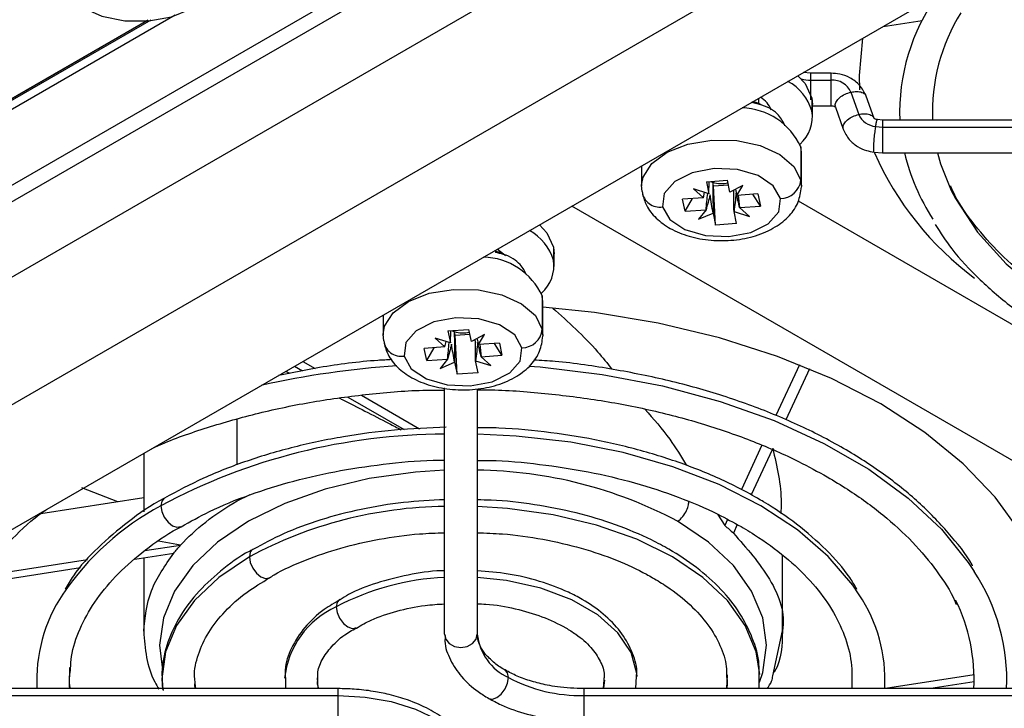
# Model space of a CAD drawing. Header units: millimetres. Extents: x 12 to 1209, y -252 to 1182.
# Tile 11 of 162: x 980 to 1028, y -187 to -153. Entities that reach past the tile are written whole.
import ezdxf

# ---------------------------------------------------------------- set-up
doc = ezdxf.new("R2010")
doc.units = ezdxf.units.MM

msp = doc.modelspace()

# ---------------------------------------------------------------- linework, layer by layer
at = {"color": 7, "linetype": 'Continuous', "lineweight": 25}
for p, q in [((891.819, -212.456), (1047.246, -122.73)), ((1047.947, -123.135), (891.813, -213.269)), ((1051.135, -124.976), (888.624, -218.792)), ((1056.531, -128.091), (893.835, -222.013)), ((902.943, -222.843), (1058.03, -133.313)), ((987.99, -153.236), (943.476, -178.933)), ((944.002, -178.137), (986.829, -153.462)), ((986.658, -153.477), (944.029, -178.037)), ((944.03, -178.033), (986.651, -153.477)), ((1022.573, -153.782), (1024.477, -153.488)), ((1019.039, -156.07), (1018.668, -156.036)), ((1020.03, -156.072), (1019.039, -156.072)), ((1019.039, -156.404), (1020.03, -156.404)), ((1020.992, -156.995), (1021.373, -158.081)), ((1022.123, -158.282), (1021.741, -157.196)), ((1016.478, -157.3), (1016.478, -157.587)), ((1019.092, -157.284), (1019.092, -157.912)), ((1019.092, -157.284), (1019.125, -157.595)), ((1019.125, -158.224), (1019.125, -157.595)), ((1019.125, -157.661), (1020.03, -157.661)), ((1020.242, -157.719), (1020.624, -158.805)), ((1022.208, -158.665), (1022.53, -158.699)), ((1022.532, -158.361), (1022.29, -158.336)), ((1044.03, -158.361), (1022.53, -158.361)), ((1022.53, -158.361), (1022.53, -158.699)), ((1022.53, -158.699), (1022.53, -159.961)), ((1022.53, -158.699), (1044.03, -158.699)), ((1018.546, -159.666), (1018.546, -161.299)), ((1018.575, -159.939), (1018.546, -159.666)), ((1018.575, -161.572), (1018.575, -159.939)), ((1022.126, -159.919), (1022.529, -159.961)), ((1022.53, -159.961), (1044.03, -159.961)), ((1010.775, -160.593), (1010.775, -161.572)), ((1010.804, -161.845), (1010.775, -161.539)), ((1013.94, -161.365), (1014.962, -161.293)), ((1013.94, -161.365), (1014.064, -161.952)), ((1014.064, -161.952), (1014.072, -161.355)), ((1014.283, -161.57), (1014.246, -161.394)), ((1014.283, -161.57), (1015.01, -161.518)), ((1015.086, -161.88), (1014.962, -161.293)), ((1015.719, -161.549), (1015.086, -161.88)), ((1015.431, -162.035), (1015.719, -161.549)), ((1018.546, -161.299), (1018.575, -161.605)), ((1014.064, -161.952), (1013.312, -161.718)), ((1013.312, -161.718), (1013.794, -162.151)), ((1013.794, -162.151), (1013.843, -161.883)), ((1014.388, -163.484), (1014.283, -161.57)), ((1015.363, -161.735), (1015.431, -162.035)), ((1016.448, -161.964), (1015.431, -162.035)), ((1015.496, -162.031), (1015.556, -162.626)), ((1016.573, -162.554), (1016.21, -161.981)), ((1016.448, -161.964), (1016.573, -162.554)), ((1013.794, -162.151), (1012.777, -162.223)), ((1012.902, -162.813), (1012.777, -162.223)), ((1012.902, -162.813), (1013.265, -162.188)), ((1018.426, -162.305), (1045.581, -177.981)), ((1042.037, -182.583), (1007.36, -162.564)), ((1012.902, -162.813), (1013.919, -162.741)), ((1013.919, -162.741), (1013.556, -163.195)), ((1013.556, -163.195), (1014.264, -162.897)), ((1014.264, -162.897), (1014.388, -163.484)), ((1015.411, -163.412), (1015.286, -162.825)), ((1015.286, -162.825), (1016.039, -163.058)), ((1015.556, -162.626), (1016.573, -162.554)), ((1016.039, -163.058), (1015.556, -162.626)), ((1015.411, -163.412), (1014.388, -163.484)), ((1003.644, -164.709), (1003.644, -164.822)), ((1003.743, -164.653), (1004.031, -164.891)), ((1006.47, -164.57), (1006.47, -165.199)), ((1006.47, -164.57), (1006.503, -164.882)), ((1006.503, -165.51), (1006.503, -164.882)), ((1005.924, -166.952), (1005.924, -168.585)), ((1005.953, -167.225), (1005.924, -166.952)), ((1005.953, -168.858), (1005.953, -167.225)), ((998.153, -167.879), (998.153, -168.858)), ((1001.318, -168.651), (1002.34, -168.579)), ((1001.318, -168.651), (1001.442, -169.238)), ((1001.442, -169.238), (1001.45, -168.642)), ((1001.661, -168.856), (1001.624, -168.681)), ((1002.464, -169.166), (1002.34, -168.579)), ((1005.924, -168.585), (1005.953, -168.891)), ((998.182, -169.131), (998.154, -168.825)), ((1001.442, -169.238), (1000.69, -169.005)), ((1000.69, -169.005), (1001.172, -169.437)), ((1001.172, -169.437), (1001.222, -169.17)), ((1001.661, -168.856), (1002.388, -168.805)), ((1001.766, -170.77), (1001.661, -168.856)), ((1003.097, -168.835), (1002.464, -169.166)), ((1002.747, -169.049), (1002.81, -169.322)), ((1002.81, -169.322), (1003.097, -168.835)), ((1001.172, -169.437), (1000.155, -169.509)), ((1000.28, -170.099), (1000.155, -169.509)), ((1000.28, -170.099), (1000.643, -169.475)), ((1003.826, -169.25), (1002.81, -169.322)), ((1002.874, -169.317), (1002.934, -169.912)), ((1003.951, -169.84), (1003.588, -169.267)), ((1003.826, -169.25), (1003.951, -169.84)), ((994.231, -170.143), (994.825, -170.486)), ((1000.28, -170.099), (1001.297, -170.028)), ((1001.297, -170.028), (1000.934, -170.482)), ((1000.934, -170.482), (1001.642, -170.183)), ((1001.642, -170.183), (1001.766, -170.77)), ((1002.789, -170.698), (1002.664, -170.111)), ((1002.664, -170.111), (1003.417, -170.345)), ((1002.934, -169.912), (1003.951, -169.84)), ((1003.417, -170.345), (1002.934, -169.912)), ((993.826, -170.377), (994.216, -170.603)), ((1018.476, -170.303), (1017.328, -172.777)), ((1018.976, -170.507), (1017.818, -173.002)), ((1002.789, -170.698), (1001.766, -170.77)), ((1001.147, -183.455), (1001.147, -171.438)), ((1002.747, -171.483), (1002.747, -183.455)), ((996.435, -171.884), (999.183, -173.47)), ((997.091, -171.794), (999.923, -173.429)), ((991.026, -175.196), (991.026, -172.962)), ((1016.649, -174.239), (1015.647, -176.399)), ((1017.142, -174.457), (1016.122, -176.656)), ((986.459, -174.63), (986.459, -177.481)), ((983.421, -176.298), (985.176, -176.99)), ((981.434, -177.568), (986.459, -176.791)), ((991.026, -176.95), (991.663, -176.648)), ((1014.474, -177.595), (1014.832, -178.155)), ((1014.97, -177.857), (1014.832, -178.155)), ((1015.447, -178.11), (1015.255, -178.523)), ((986.518, -179.381), (988.263, -179.111)), ((988.263, -179.111), (987.174, -178.927)), ((978.571, -180.611), (983.721, -179.814)), ((986.019, -179.801), (987.923, -179.507)), ((986.459, -179.733), (986.459, -183.316)), ((1017.648, -183.316), (1017.648, -179.607)), ((978.343, -180.989), (983.372, -180.211)), ((1017.18, -185.489), (1017.648, -183.305)), ((1010.496, -186.119), (1010.527, -185.505)), ((1014.947, -185.441), (1014.926, -186.119)), ((1016.517, -186.119), (1016.51, -185.414)), ((1027.01, -185.449), (1022.683, -186.119)), ((989.008, -186.119), (988.979, -185.858)), ((993.376, -185.614), (993.389, -186.119)), ((1008.925, -185.69), (1008.888, -186.119)), ((1027.011, -185.792), (1024.899, -186.119)), ((995.947, -186.119), (974.447, -186.119)), ((974.447, -186.457), (995.947, -186.457)), ((995.947, -186.457), (995.947, -186.119)), ((995.947, -187.719), (995.947, -186.457)), ((1029.447, -186.119), (1007.947, -186.119)), ((1007.947, -186.119), (1007.947, -186.457)), ((1007.947, -186.457), (1029.447, -186.457)), ((1007.947, -186.457), (1007.947, -187.719))]:
    msp.add_line(p, q, dxfattribs=at)
at = {"color": 7, "linetype": 'Continuous', "lineweight": 25, "flags": 128}
for points in [[(983.469, -152.865), (984.418, -153.28), (985.534, -153.504), (986.707, -153.516), (987.823, -153.314), (988.772, -152.918), (989.462, -152.368), (989.824, -151.716), (989.825, -151.027), (989.462, -150.368), (988.773, -149.804)], [(1021.564, -154.365), (1021.393, -156.177), (1021.418, -156.876)], [(1018.401, -156.191), (1018.761, -156.578), (1019.092, -157.284)], [(1010.775, -161.539), (1010.847, -161.141), (1011.265, -160.479), (1012.017, -159.924), (1013.029, -159.531), (1014.202, -159.337), (1015.421, -159.362), (1016.568, -159.603), (1017.529, -160.037), (1018.211, -160.621), (1018.546, -161.299)], [(1025.224, -159.961), (1025.376, -160.495), (1025.898, -161.796)], [(1017.554, -162.185), (1017.2, -161.565), (1016.462, -161.07), (1015.452, -160.775), (1014.323, -160.727), (1013.248, -160.931), (1012.391, -161.357), (1011.881, -161.94), (1011.796, -162.591)], [(1025.898, -161.796), (1026.1, -162.191), (1027.174, -163.825), (1028.58, -165.372), (1030.3, -166.81), (1032.307, -168.118), (1034.572, -169.277), (1037.063, -170.269), (1039.743, -171.081), (1042.573, -171.701), (1045.512, -172.119), (1048.517, -172.33), (1049.23, -172.349)], [(1011.796, -162.591), (1012.15, -163.212), (1012.888, -163.707), (1013.898, -164.001), (1015.027, -164.05), (1016.102, -163.846), (1016.959, -163.42), (1017.469, -162.837), (1017.554, -162.185)], [(1005.779, -163.477), (1006.139, -163.864), (1006.47, -164.57)], [(998.154, -168.825), (998.225, -168.427), (998.643, -167.766), (999.395, -167.211), (1000.407, -166.817), (1001.58, -166.623), (1002.8, -166.648), (1003.946, -166.89), (1004.907, -167.324), (1005.589, -167.908), (1005.924, -168.585)], [(1030.899, -184.292), (1030.903, -183.996), (1030.722, -182.131), (1030.18, -180.29), (1029.284, -178.495), (1028.046, -176.77), (1026.481, -175.135), (1024.609, -173.612), (1022.453, -172.219), (1020.041, -170.975), (1017.402, -169.894), (1014.571, -168.991), (1011.582, -168.276), (1008.473, -167.759), (1005.953, -167.494)], [(1004.932, -169.472), (1004.578, -168.851), (1003.84, -168.356), (1002.83, -168.062), (1001.701, -168.013), (1000.627, -168.217), (999.769, -168.643), (999.259, -169.226), (999.175, -169.878)], [(999.175, -169.878), (999.528, -170.498), (1000.266, -170.993), (1001.277, -171.288), (1002.405, -171.337), (1003.48, -171.132), (1004.337, -170.706), (1004.847, -170.123), (1004.932, -169.472)], [(1005.27, -170.371), (1005.812, -170.413), (1008.849, -170.775), (1011.792, -171.338), (1014.602, -172.095), (1017.242, -173.035), (1019.674, -174.145), (1021.867, -175.411), (1023.79, -176.815), (1025.418, -178.338), (1026.728, -179.961), (1027.014, -180.395)], [(1021.401, -181.535), (1021.085, -181.068), (1019.887, -179.665), (1018.381, -178.364), (1016.595, -177.188), (1014.558, -176.157), (1012.305, -175.288), (1009.874, -174.596), (1007.309, -174.093), (1004.651, -173.788), (1002.747, -173.695)], [(1001.147, -175.46), (999.736, -175.549), (997.475, -175.862), (995.327, -176.376), (993.345, -177.077), (991.577, -177.948), (990.068, -178.969), (988.853, -180.113), (987.963, -181.353), (987.421, -182.658), (987.238, -183.996), (987.356, -185.074)], [(987.466, -176.821), (987.465, -176.822), (987.342, -176.963), (987.299, -177.188)], [(987.299, -177.188), (987.342, -177.463), (987.465, -177.746), (987.649, -177.993), (987.865, -178.168), (988.082, -178.243), (988.265, -178.208), (988.276, -178.201)], [(1016.548, -185.435), (1016.372, -184.325), (1015.837, -183.039), (1014.96, -181.816), (1013.763, -180.688), (1012.274, -179.682), (1010.532, -178.823), (1008.578, -178.132), (1006.46, -177.626), (1004.232, -177.317), (1002.747, -177.226)], [(1016.535, -185.799), (1016.686, -185.334), (1016.868, -183.996), (1016.686, -182.658), (1016.143, -181.353), (1015.253, -180.113), (1014.039, -178.969), (1012.529, -177.948)], [(991.791, -179.313), (991.786, -179.316), (991.663, -179.457), (991.62, -179.682)], [(991.62, -179.682), (990.131, -180.688), (988.934, -181.816), (988.057, -183.039), (987.522, -184.325), (987.342, -185.644), (987.369, -186.157)], [(991.62, -179.682), (991.663, -179.957), (991.786, -180.24), (991.969, -180.487), (992.186, -180.662), (992.402, -180.737), (992.586, -180.702), (992.595, -180.696)], [(1010.555, -185.524), (1010.545, -185.384), (1010.264, -184.358), (1009.619, -183.388), (1008.638, -182.516), (1007.366, -181.781), (1005.856, -181.215), (1004.176, -180.843), (1002.747, -180.695)], [(996.038, -181.756), (996.025, -181.763), (995.902, -181.904), (995.859, -182.13)], [(995.859, -182.13), (995.902, -182.404), (996.025, -182.687), (996.208, -182.935), (996.425, -183.109), (996.641, -183.185), (996.825, -183.149), (996.839, -183.14)], [(1001.147, -183.455), (1001.208, -183.705), (1001.381, -183.917), (1001.641, -184.059), (1001.947, -184.108), (1002.253, -184.059), (1002.513, -183.917), (1002.686, -183.705), (1002.747, -183.455)], [(982.85, -186.119), (982.843, -186.021), (982.856, -185.094)], [(1003.305, -186.597), (1003.488, -186.633), (1003.704, -186.558), (1003.921, -186.383), (1004.104, -186.135), (1004.227, -185.853), (1004.27, -185.578)], [(1004.27, -185.578), (1004.227, -185.353), (1004.106, -185.212)], [(988.968, -186.119), (988.953, -185.954), (988.949, -185.886)], [(994.986, -186.119), (994.981, -186.097), (994.938, -185.599)], [(1008.956, -185.7), (1008.913, -186.097), (1008.909, -186.119)], [(995.947, -186.457), (997.274, -186.532), (998.549, -186.756), (999.725, -187.119), (1000.755, -187.607), (1001.601, -188.202), (1002.23, -188.88), (1002.616, -189.617), (1002.747, -190.383)]]:
    msp.add_lwpolyline(points, dxfattribs=at)
at = {"color": 7, "linetype": 'Continuous', "lineweight": 25}
for centre, radius, start, end in [((1033.271, -158.006), 9.899, 144.5097, 182.0527), ((1034.142, -157.979), 9.171, 147.9572, 182.3848), ((1016.685, -158.665), 2.522, 17.3654, 60.6403), ((1019.033, -154.427), 1.977, 256.3008, 270.1575), ((1020.084, -157.394), 0.992, 23.7275, 93.0846), ((1016.008, -158.252), 1.157, 18.8669, 60.5887), ((1015.586, -161.014), 3.253, 24.4952, 88.4009), ((1017.304, -158.18), 1.808, 311.8204, 8.5057), ((1022.26, -157.703), 0.964, 203.0711, 266.8927), ((1036.161, -153.76), 15.325, 203.858, 233.4634), ((1033.69, -157.537), 10.369, 193.5202, 213.0873), ((1014.57, -160.427), 1.021, 244.8798, 251.4764), ((1014.676, -160.06), 1.402, 252.1295, 282.9389), ((1017.555, -161.188), 0.998, 269.9295, 353.6104), ((1011.646, -161.758), 0.847, 185.8986, 280.21), ((1004.063, -165.951), 2.522, 17.3654, 60.6403), ((1002.965, -168.301), 3.253, 24.4952, 88.401), ((1004.682, -165.466), 1.808, 311.8204, 8.5057), ((1001.948, -167.713), 1.021, 244.8798, 251.4764), ((1002.054, -167.346), 1.402, 252.1295, 282.9389), ((1004.933, -168.474), 0.998, 269.9295, 353.6104), ((999.024, -169.044), 0.847, 185.8986, 280.21), ((1001.689, -213.486), 43.224, 93.8045, 102.6816), ((1001.246, -203.277), 29.583, 90.1915, 118.1279), ((1002.526, -196.739), 21.287, 61.9712, 89.4044), ((993.603, -188.99), 13.38, 118.1083, 146.034), ((1001.393, -197.881), 20.657, 90.6827, 118.237), ((1001.632, -192.949), 12.263, 92.266, 118.0843), ((1018.905, -185.723), 9.702, 357.6598, 33.3041), ((988.752, -185.695), 7.516, 146.2045, 183.2322), ((1015.141, -185.697), 7.517, 357.1854, 33.6212), ((997.609, -186.051), 4.294, 114.0533, 174.1878), ((1018.197, -185.676), 8.812, 357.1218, 26.1251), ((1005.35, -183.196), 2.615, 185.6948, 245.6253), ((1007.797, -178.955), 7.503, 241.9598, 271.1441)]:
    msp.add_arc(centre, radius, start, end, dxfattribs=at)
for points, knots in [([(1019.039, -156.404), (1019.039, -156.302), (1019.039, -156.207), (1019.039, -156.084), (1019.039, -156.059), (1019.039, -156.075)], [0, 0, 0, 0, 0.5, 0.5, 1, 1, 1, 1]), ([(1020.03, -156.404), (1020.03, -156.302), (1020.03, -156.207), (1020.03, -156.084), (1020.03, -156.059), (1020.03, -156.075)], [0, 0, 0, 0, 0.5, 0.5, 1, 1, 1, 1]), ([(1021.741, -157.194), (1021.647, -157.005), (1021.468, -156.641), (1020.979, -156.284), (1020.487, -156.098), (1020.171, -156.079), (1020.03, -156.07)], [0, 0, 0, 0, 0.300525, 0.576468, 0.811155, 1, 1, 1, 1]), ([(1019.039, -157.377), (1019.039, -157.351), (1019.039, -157.251), (1019.039, -156.999), (1019.039, -156.676), (1019.039, -156.492), (1019.039, -156.404)], [0, 0, 0, 0, 0.103738, 0.41113, 0.717534, 1, 1, 1, 1]), ([(1020.03, -157.645), (1020.03, -157.647), (1020.03, -157.651), (1020.03, -157.526), (1020.03, -157.304), (1020.03, -157.002), (1020.03, -156.675), (1020.03, -156.492), (1020.03, -156.404)], [0, 0, 0, 0, 0.1052771, 0.2790384, 0.4527998, 0.640474, 0.8275444, 1, 1, 1, 1]), ([(1020.256, -157.715), (1020.244, -157.689), (1020.21, -157.612), (1020.27, -157.447), (1020.436, -157.253), (1020.696, -157.084), (1020.896, -157.024), (1020.992, -156.995)], [0, 0, 0, 0, 0.107753, 0.322796, 0.555058, 0.786573, 1, 1, 1, 1]), ([(1020.992, -156.995), (1021.088, -156.979), (1021.288, -156.945), (1021.543, -156.993), (1021.701, -157.086), (1021.722, -157.173), (1021.728, -157.201)], [0, 0, 0, 0, 0.271098, 0.565171, 0.860192, 1, 1, 1, 1]), ([(1017.775, -158.632), (1017.692, -158.459), (1017.505, -158.069), (1016.867, -157.657), (1016.307, -157.539), (1016.129, -157.502)], [0, 0, 0, 0, 0.353316, 0.794758, 1, 1, 1, 1]), ([(1016.642, -157.628), (1016.605, -157.602), (1016.489, -157.523), (1016.305, -157.493), (1016.179, -157.473)], [0, 0, 0, 0, 0.3178698, 1, 1, 1, 1]), ([(1020.03, -157.661), (1020.044, -157.662), (1020.074, -157.662), (1020.133, -157.671), (1020.197, -157.691), (1020.237, -157.717), (1020.239, -157.718), (1020.24, -157.718)], [0, 0, 0, 0, 0.094538, 0.202617, 0.455996, 0.75236, 1, 1, 1, 1]), ([(1020.638, -158.801), (1020.626, -158.775), (1020.591, -158.698), (1020.652, -158.532), (1020.817, -158.338), (1021.078, -158.17), (1021.278, -158.11), (1021.373, -158.081)], [0, 0, 0, 0, 0.108142, 0.323092, 0.555252, 0.786666, 1, 1, 1, 1]), ([(1021.373, -158.081), (1021.47, -158.065), (1021.67, -158.031), (1021.923, -158.08), (1022.075, -158.164), (1022.095, -158.239), (1022.1, -158.256)], [0, 0, 0, 0, 0.286413, 0.597099, 0.908788, 1, 1, 1, 1]), ([(1022.127, -159.903), (1022.122, -159.904), (1022.11, -159.908), (1022.105, -159.782), (1022.112, -159.56), (1022.134, -159.26), (1022.169, -158.934), (1022.195, -158.753), (1022.208, -158.665)], [0, 0, 0, 0, 0.108162, 0.281363, 0.454564, 0.641633, 0.8281, 1, 1, 1, 1]), ([(1022.29, -158.336), (1022.265, -158.332), (1022.21, -158.323), (1022.155, -158.299), (1022.126, -158.279), (1022.125, -158.28), (1022.125, -158.281)], [0, 0, 0, 0, 0.210443, 0.473325, 0.781069, 1, 1, 1, 1]), ([(1022.208, -158.665), (1022.22, -158.592), (1022.246, -158.44), (1022.276, -158.332), (1022.287, -158.348), (1022.29, -158.353)], [0, 0, 0, 0, 0.3808011, 0.7938734, 1, 1, 1, 1]), ([(1020.624, -158.805), (1020.707, -158.978), (1020.866, -159.309), (1021.287, -159.652), (1021.715, -159.852), (1021.998, -159.898), (1022.125, -159.919)], [0, 0, 0, 0, 0.301459, 0.575919, 0.809956, 1, 1, 1, 1]), ([(1010.818, -161.982), (1010.873, -162.165), (1011.003, -162.595), (1011.465, -163.176), (1012.169, -163.691), (1013.086, -164.063), (1014.156, -164.258), (1015.283, -164.25), (1016.371, -164.034), (1017.305, -163.625), (1018.004, -163.06), (1018.468, -162.383), (1018.539, -161.872), (1018.574, -161.623)], [0, 0, 0, 0, 0.062565, 0.147478, 0.237096, 0.33425, 0.434176, 0.534109, 0.634967, 0.738023, 0.831678, 0.917887, 1, 1, 1, 1]), ([(1013.919, -162.741), (1013.945, -162.475), (1013.972, -162.205), (1014, -161.935), (1014, -161.932)], [0, 0, 0, 0, 0.98865, 1, 1, 1, 1]), ([(1015.286, -162.825), (1015.283, -162.545), (1015.279, -162.197), (1015.275, -161.849), (1015.274, -161.781)], [0, 0, 0, 0, 0.806004, 1, 1, 1, 1]), ([(1049.23, -171.995), (1049.023, -171.996), (1047.878, -172.002), (1045.804, -171.834), (1043.054, -171.488), (1040.394, -170.953), (1037.858, -170.257), (1035.477, -169.405), (1033.282, -168.41), (1031.3, -167.286), (1029.558, -166.05), (1028.067, -164.72), (1026.877, -163.311), (1026.147, -162.252), (1025.907, -161.661), (1025.869, -161.569)], [0, 0, 0, 0, 0.019391, 0.107324, 0.195231, 0.283092, 0.370886, 0.458597, 0.546211, 0.633725, 0.72116, 0.808569, 0.896039, 0.983767, 1, 1, 1, 1]), ([(1025.105, -163.458), (1025.364, -163.857), (1025.974, -164.794), (1027.268, -166.17), (1028.918, -167.584), (1030.831, -168.879), (1032.97, -170.044), (1035.313, -171.062), (1037.828, -171.923), (1040.486, -172.617), (1043.256, -173.141), (1046.104, -173.467), (1048.148, -173.618), (1049.229, -173.604), (1049.343, -173.603)], [0, 0, 0, 0, 0.067735, 0.159116, 0.25104, 0.343282, 0.435657, 0.528035, 0.620363, 0.712628, 0.804836, 0.896999, 0.989133, 1, 1, 1, 1]), ([(1004.129, -164.98), (1004.061, -164.929), (1003.936, -164.835), (1003.736, -164.797), (1003.644, -164.78)], [0, 0, 0, 0, 0.544558, 1, 1, 1, 1]), ([(1005.153, -165.919), (1005.07, -165.746), (1004.882, -165.357), (1004.285, -164.961), (1003.774, -164.85), (1003.644, -164.822)], [0, 0, 0, 0, 0.373516, 0.840197, 1, 1, 1, 1]), ([(1006.434, -167.535), (1007.19, -168.215), (1008.213, -169.134), (1009.096, -170.237), (1009.326, -170.524)], [0, 0, 0, 0, 0.739897, 1, 1, 1, 1]), ([(998.196, -169.268), (998.251, -169.451), (998.381, -169.882), (998.843, -170.463), (999.548, -170.977), (1000.464, -171.35), (1001.534, -171.545), (1002.661, -171.537), (1003.749, -171.321), (1004.683, -170.912), (1005.382, -170.347), (1005.846, -169.669), (1005.917, -169.159), (1005.952, -168.91)], [0, 0, 0, 0, 0.0625648, 0.1474782, 0.2370956, 0.3342499, 0.4341762, 0.5341091, 0.6349673, 0.7380226, 0.8316784, 0.9178868, 1, 1, 1, 1]), ([(1001.297, -170.028), (1001.323, -169.761), (1001.35, -169.491), (1001.378, -169.222), (1001.379, -169.219)], [0, 0, 0, 0, 0.98865, 1, 1, 1, 1]), ([(1002.664, -170.111), (1002.661, -169.831), (1002.657, -169.484), (1002.653, -169.135), (1002.652, -169.068)], [0, 0, 0, 0, 0.806004, 1, 1, 1, 1]), ([(998.579, -170.054), (998.349, -170.067), (997.156, -170.129), (995.291, -170.375), (993.712, -170.693), (993.048, -170.826)], [0, 0, 0, 0, 0.121313, 0.630271, 1, 1, 1, 1]), ([(1026.936, -180.13), (1026.928, -180.114), (1026.63, -179.549), (1025.769, -178.5), (1024.344, -177.006), (1022.623, -175.627), (1020.975, -174.565), (1019.183, -173.59), (1017.249, -172.701), (1014.773, -171.801), (1012.147, -171.063), (1009.399, -170.51), (1007.174, -170.178), (1005.863, -170.096), (1005.514, -170.074)], [0, 0, 0, 0, 0.002827, 0.102468, 0.202859, 0.303785, 0.403862, 0.457301, 0.558613, 0.659891, 0.761102, 0.862247, 0.963339, 1, 1, 1, 1]), ([(993.401, -170.623), (993.415, -170.63), (993.473, -170.658), (993.545, -170.694), (993.598, -170.721)], [0, 0, 0, 0, 0.253921, 1, 1, 1, 1]), ([(986.857, -174.4), (986.974, -174.345), (987.812, -173.952), (989.556, -173.355), (992.063, -172.634), (994.716, -172.087), (997.456, -171.721), (999.616, -171.539), (1000.851, -171.539), (1001.147, -171.539)], [0, 0, 0, 0, 0.029621, 0.211899, 0.394316, 0.576872, 0.759544, 0.9423, 1, 1, 1, 1]), ([(1002.747, -171.529), (1002.856, -171.528), (1003.903, -171.518), (1005.883, -171.671), (1008.639, -171.997), (1011.31, -172.514), (1013.862, -173.193), (1016.257, -174.031), (1018.251, -174.904), (1019.378, -175.526), (1019.836, -175.779)], [0, 0, 0, 0, 0.017086, 0.164366, 0.311606, 0.458772, 0.605831, 0.752753, 0.899514, 1, 1, 1, 1]), ([(996.028, -171.939), (996.079, -171.965), (996.806, -172.329), (997.825, -172.852), (998.833, -173.376), (999.031, -173.479)], [0, 0, 0, 0, 0.056974, 0.814981, 1, 1, 1, 1]), ([(1010.931, -172.472), (1011.353, -172.951), (1012.115, -173.816), (1012.702, -174.793), (1012.964, -175.229)], [0, 0, 0, 0, 0.55424, 1, 1, 1, 1]), ([(1001.234, -173.355), (1000.389, -173.39), (998.693, -173.459), (996.197, -173.796), (993.779, -174.298), (991.488, -174.98), (989.349, -175.809), (988.091, -176.487), (987.467, -176.823)], [0, 0, 0, 0, 0.165754, 0.332818, 0.49999, 0.667331, 0.834895, 1, 1, 1, 1]), ([(1021.291, -181.276), (1021.179, -181.083), (1020.785, -180.406), (1019.807, -179.33), (1018.404, -178.088), (1017.209, -177.28), (1016.211, -176.692), (1015.14, -176.113), (1013.409, -175.343), (1011.182, -174.589), (1008.817, -174.001), (1006.347, -173.6), (1004.308, -173.39), (1003.101, -173.382), (1002.747, -173.379)], [0, 0, 0, 0, 0.0417033, 0.1459993, 0.2513025, 0.3521133, 0.3698721, 0.4259256, 0.5321029, 0.6382241, 0.7442462, 0.8501775, 0.9560441, 1, 1, 1, 1]), ([(1017.176, -174.384), (1017.384, -175.269), (1017.632, -176.329), (1017.577, -177.393), (1017.568, -177.568)], [0, 0, 0, 0, 0.83602, 1, 1, 1, 1]), ([(988.284, -178.218), (988.737, -177.963), (989.767, -177.383), (991.625, -176.63), (993.771, -175.956), (996.061, -175.44), (998.448, -175.112), (1000.162, -174.957), (1001.064, -174.964), (1001.147, -174.965)], [0, 0, 0, 0, 0.133291, 0.302849, 0.472565, 0.642475, 0.812555, 0.982756, 1, 1, 1, 1]), ([(1002.747, -174.974), (1002.951, -174.974), (1003.974, -174.972), (1005.803, -175.149), (1008.18, -175.506), (1010.453, -176.046), (1012.579, -176.742), (1014.303, -177.478), (1015.258, -178.003), (1015.629, -178.208)], [0, 0, 0, 0, 0.0422318, 0.2124887, 0.3826544, 0.552663, 0.7224508, 0.8919655, 1, 1, 1, 1]), ([(1019.836, -175.779), (1020.173, -175.98), (1021.149, -176.563), (1022.585, -177.617), (1024.051, -178.954), (1025.209, -180.37), (1025.902, -181.401), (1026.12, -181.96), (1026.143, -182.019)], [0, 0, 0, 0, 0.112854, 0.327939, 0.543012, 0.758275, 0.974235, 1, 1, 1, 1]), ([(987.467, -176.823), (987.457, -176.828), (986.796, -177.165), (985.68, -177.964), (984.191, -179.218), (983.168, -180.328), (982.748, -181.038), (982.619, -181.256)], [0, 0, 0, 0, 0.0046818, 0.2938699, 0.5833023, 0.8722893, 1, 1, 1, 1]), ([(1001.147, -176.893), (1000.478, -176.929), (999.094, -177.002), (997.057, -177.342), (995.084, -177.855), (993.295, -178.508), (992.279, -179.06), (991.795, -179.322)], [0, 0, 0, 0, 0.193188, 0.39929, 0.605675, 0.812495, 1, 1, 1, 1]), ([(1016.51, -185.414), (1016.513, -185.254), (1016.524, -184.659), (1016.216, -183.643), (1015.602, -182.408), (1014.678, -181.247), (1013.511, -180.205), (1012.33, -179.422), (1011.014, -178.72), (1009.526, -178.094), (1007.6, -177.512), (1005.552, -177.118), (1003.916, -176.916), (1002.973, -176.909), (1002.747, -176.908)], [0, 0, 0, 0, 0.034859, 0.130095, 0.225697, 0.322828, 0.421648, 0.514337, 0.567445, 0.667861, 0.768181, 0.868357, 0.968418, 1, 1, 1, 1]), ([(978.254, -181.136), (978.395, -180.889), (978.819, -180.145), (979.867, -178.967), (980.884, -177.957), (981.579, -177.463), (981.691, -177.383)], [0, 0, 0, 0, 0.186021, 0.558585, 0.928676, 1, 1, 1, 1]), ([(988.263, -179.111), (988.616, -178.726), (989.024, -178.348), (989.948, -177.622), (990.463, -177.275), (991.026, -176.95)], [0, 0, 0, 0, 0.5, 0.5, 1, 1, 1, 1]), ([(1012.529, -177.948), (1012.621, -177.895), (1012.712, -177.813), (1012.865, -177.624), (1012.926, -177.52), (1013.014, -177.324), (1013.042, -177.232), (1013.075, -177.074), (1013.08, -177.006), (1013.08, -176.95)], [0, 0, 0, 0, 0.25, 0.25, 0.5, 0.5, 0.75, 0.75, 1, 1, 1, 1]), ([(982.892, -185.14), (982.9, -184.944), (982.927, -184.296), (983.304, -183.206), (984.012, -181.894), (985.028, -180.641), (986.333, -179.479), (987.432, -178.666), (988.156, -178.285), (988.284, -178.218)], [0, 0, 0, 0, 0.0785766, 0.2601038, 0.4391645, 0.6153186, 0.7895771, 0.962971, 1, 1, 1, 1]), ([(1015.629, -178.208), (1015.92, -178.382), (1016.765, -178.89), (1017.985, -179.815), (1019.181, -180.992), (1020.097, -182.234), (1020.719, -183.519), (1021.066, -184.815), (1021.047, -185.681), (1021.037, -186.108)], [0, 0, 0, 0, 0.08007, 0.232774, 0.385462, 0.53843, 0.692382, 0.848332, 1, 1, 1, 1]), ([(992.602, -180.71), (992.675, -180.662), (993.182, -180.331), (994.347, -179.827), (996.063, -179.228), (997.948, -178.804), (999.659, -178.554), (1000.741, -178.522), (1001.147, -178.51)], [0, 0, 0, 0, 0.03527, 0.244436, 0.453773, 0.66351, 0.873618, 1, 1, 1, 1]), ([(1002.747, -178.51), (1003.158, -178.522), (1004.246, -178.555), (1005.965, -178.806), (1007.846, -179.235), (1009.547, -179.817), (1010.665, -180.338), (1011.21, -180.646), (1011.309, -180.702)], [0, 0, 0, 0, 0.127979, 0.338314, 0.548337, 0.757879, 0.955856, 1, 1, 1, 1]), ([(1015.255, -178.523), (1015.899, -179.258), (1017.208, -180.75), (1017.81, -182.463), (1017.647, -183.312), (1017.646, -183.315)], [0, 0, 0, 0, 0.491284, 0.998034, 1, 1, 1, 1]), ([(991.795, -179.322), (991.742, -179.349), (991.138, -179.654), (990.183, -180.377), (988.992, -181.48), (988.108, -182.705), (987.546, -184), (987.298, -185.186), (987.376, -185.92), (987.407, -186.21)], [0, 0, 0, 0, 0.016851, 0.193196, 0.369722, 0.545441, 0.718884, 0.888875, 1, 1, 1, 1]), ([(986.46, -183.321), (986.524, -182.652), (986.65, -181.335), (987.503, -180.11), (987.923, -179.507)], [0, 0, 0, 0, 0.507138, 1, 1, 1, 1]), ([(988.979, -185.858), (988.964, -185.753), (988.899, -185.285), (989.09, -184.455), (989.57, -183.379), (990.384, -182.35), (991.384, -181.443), (992.222, -180.938), (992.602, -180.71)], [0, 0, 0, 0, 0.058225, 0.259178, 0.459425, 0.653501, 0.843401, 1, 1, 1, 1]), ([(1001.147, -180.367), (1001.091, -180.367), (1000.485, -180.37), (999.347, -180.554), (997.825, -180.938), (996.706, -181.36), (996.186, -181.694), (996.05, -181.78)], [0, 0, 0, 0, 0.02945, 0.318011, 0.607319, 0.898042, 1, 1, 1, 1]), ([(1010.527, -185.505), (1010.533, -185.431), (1010.564, -185.013), (1010.306, -184.259), (1009.767, -183.309), (1008.943, -182.465), (1008.049, -181.844), (1007.009, -181.303), (1005.816, -180.855), (1004.305, -180.493), (1003.252, -180.406), (1002.747, -180.365)], [0, 0, 0, 0, 0.026559, 0.151463, 0.276625, 0.405552, 0.53213, 0.604222, 0.7398, 0.875106, 1, 1, 1, 1]), ([(1011.309, -180.702), (1011.545, -180.845), (1012.231, -181.26), (1013.184, -182.026), (1014.062, -182.999), (1014.638, -184.016), (1014.923, -184.841), (1014.915, -185.325), (1014.912, -185.465)], [0, 0, 0, 0, 0.10551, 0.306927, 0.508322, 0.71073, 0.916548, 1, 1, 1, 1]), ([(996.05, -181.78), (995.784, -181.933), (995.106, -182.322), (994.285, -183.115), (993.642, -184.11), (993.336, -184.974), (993.368, -185.477), (993.376, -185.614)], [0, 0, 0, 0, 0.163619, 0.416102, 0.666451, 0.909051, 1, 1, 1, 1]), ([(996.848, -183.161), (997.081, -183.027), (997.65, -182.7), (998.801, -182.322), (1000.022, -182.048), (1000.831, -182), (1001.147, -181.981)], [0, 0, 0, 0, 0.207303, 0.506614, 0.807181, 1, 1, 1, 1]), ([(1002.747, -181.979), (1002.887, -181.982), (1003.524, -181.999), (1004.612, -182.204), (1005.963, -182.581), (1006.696, -182.957), (1007.07, -183.149)], [0, 0, 0, 0, 0.085243, 0.387213, 0.687885, 1, 1, 1, 1]), ([(994.97, -185.608), (994.965, -185.507), (994.947, -185.188), (995.177, -184.647), (995.693, -183.972), (996.266, -183.459), (996.738, -183.217), (996.848, -183.161)], [0, 0, 0, 0, 0.124608, 0.392335, 0.646746, 0.917783, 1, 1, 1, 1]), ([(1007.07, -183.149), (1007.236, -183.251), (1007.719, -183.549), (1008.336, -184.103), (1008.785, -184.786), (1008.976, -185.308), (1008.936, -185.609), (1008.925, -185.69)], [0, 0, 0, 0, 0.133253, 0.387884, 0.642791, 0.903769, 1, 1, 1, 1]), ([(986.459, -183.316), (986.489, -183.743), (986.55, -184.581), (986.84, -185.534), (987.131, -186.031), (987.202, -186.151)], [0, 0, 0, 0, 0.441232, 0.864304, 1, 1, 1, 1]), ([(1001.182, -183.533), (1001.175, -183.624), (1001.142, -184.028), (1001.407, -184.731), (1001.948, -185.564), (1002.625, -186.177), (1003.13, -186.49), (1003.305, -186.597)], [0, 0, 0, 0, 0.075054, 0.332389, 0.5904, 0.858975, 1, 1, 1, 1]), ([(1004.108, -185.21), (1004.093, -185.203), (1003.867, -185.09), (1003.532, -184.829), (1003.131, -184.447), (1002.879, -184.056), (1002.763, -183.73), (1002.752, -183.532), (1002.747, -183.455)], [0, 0, 0, 0, 0.014006, 0.222331, 0.430552, 0.640302, 0.858833, 1, 1, 1, 1]), ([(1017.646, -183.315), (1017.64, -183.99), (1017.635, -184.674), (1017.257, -185.31), (1017.251, -185.319)], [0, 0, 0, 0, 0.985228, 1, 1, 1, 1]), ([(982.872, -186.119), (982.859, -186.046), (982.799, -185.72), (982.851, -185.394), (982.892, -185.14)], [0, 0, 0, 0, 0.222143, 1, 1, 1, 1]), ([(1007.947, -186.119), (1007.514, -186.103), (1006.906, -186.08), (1006.058, -185.935), (1005.387, -185.768), (1004.685, -185.52), (1004.298, -185.312), (1004.108, -185.21)], [0, 0, 0, 0, 0.300105, 0.420312, 0.61562, 0.81127, 1, 1, 1, 1]), ([(1014.912, -185.465), (1014.947, -185.681), (1014.981, -185.899), (1014.922, -186.117), (1014.922, -186.119)], [0, 0, 0, 0, 0.989958, 1, 1, 1, 1]), ([(1016.896, -186.119), (1016.986, -185.999), (1017.137, -185.799), (1017.168, -185.578), (1017.18, -185.489)], [0, 0, 0, 0, 0.59713, 1, 1, 1, 1]), ([(995.018, -186.119), (995.001, -186.078), (994.927, -185.904), (994.951, -185.736), (994.97, -185.608)], [0, 0, 0, 0, 0.233858, 1, 1, 1, 1]), ([(1002.747, -190.383), (1002.732, -190.167), (1002.699, -189.673), (1002.4, -188.937), (1001.887, -188.226), (1001.211, -187.619), (1000.367, -187.088), (999.437, -186.684), (998.506, -186.41), (997.632, -186.236), (996.792, -186.136), (996.211, -186.124), (995.947, -186.119)], [0, 0, 0, 0, 0.088271, 0.202685, 0.316089, 0.427873, 0.535254, 0.659065, 0.754029, 0.832299, 0.923919, 1, 1, 1, 1]), ([(1003.305, -186.597), (1003.503, -186.704), (1004.075, -187.011), (1005.165, -187.388), (1006.541, -187.671), (1007.489, -187.699), (1007.947, -187.713)], [0, 0, 0, 0, 0.154278, 0.443181, 0.731328, 1, 1, 1, 1])]:
    msp.add_open_spline(points, degree=3, knots=knots, dxfattribs=at)
for points in [[(1014.246, -161.394), (1014.252, -161.896), (1014.258, -162.397), (1014.264, -162.897)], [(1014.117, -162.012), (1014.048, -162.259), (1013.981, -162.506), (1013.919, -162.741)], [(1014.264, -162.897), (1014.209, -162.61), (1014.159, -162.311), (1014.117, -162.012)], [(1015.387, -161.926), (1015.361, -162.225), (1015.327, -162.529), (1015.286, -162.825)], [(1015.556, -162.626), (1015.506, -162.403), (1015.449, -162.166), (1015.387, -161.926)], [(1001.624, -168.681), (1001.63, -169.183), (1001.636, -169.683), (1001.642, -170.183)], [(1002.765, -169.212), (1002.739, -169.511), (1002.705, -169.815), (1002.664, -170.111)], [(1002.934, -169.912), (1002.885, -169.69), (1002.827, -169.453), (1002.765, -169.212)], [(1001.495, -169.299), (1001.426, -169.546), (1001.359, -169.792), (1001.297, -170.028)], [(1001.642, -170.183), (1001.587, -169.897), (1001.537, -169.597), (1001.495, -169.299)], [(1014.832, -178.155), (1014.978, -178.276), (1015.119, -178.399), (1015.255, -178.523)], [(987.923, -179.507), (988.031, -179.374), (988.144, -179.242), (988.263, -179.111)]]:
    msp.add_open_spline(points, degree=3, dxfattribs=at)

doc.saveas('drawing.dxf')
